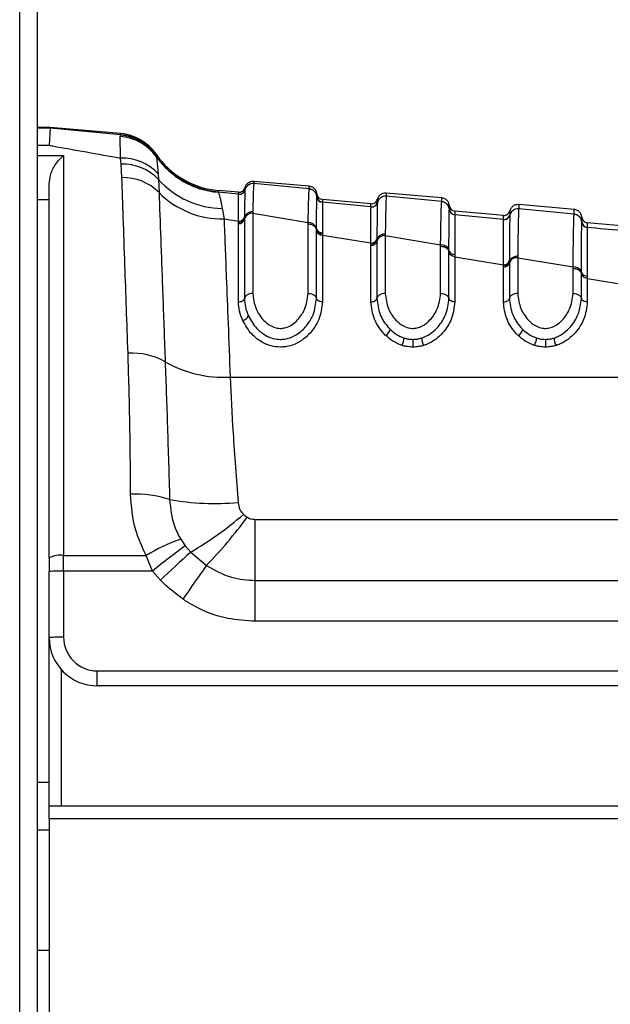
# Paper-space layout '3.5M DUO Surface Plate' of a CAD drawing. Header units: millimetres. Extents: x 20 to 26059, y 28 to 17638.
# Tile 22 of 66: x 9228 to 9277, y 6003 to 6085. Entities that reach past the tile are written whole.
import ezdxf

# ---------------------------------------------------------------- set-up
doc = ezdxf.new("R2010")
doc.units = ezdxf.units.MM

psp = doc.layouts.new('3.5M DUO Surface Plate')

# ---------------------------------------------------------------- linework, layer by layer
at = {"color": 8, "linetype": 'Continuous', "lineweight": 25, "ltscale": 2}
for p, q in [((9228.013, 2354.326), (9228.013, 6573.931)), ((9230.548, 6076.059), (9229.46, 6076.059)), ((9229.46, 6074.625), (9230.46, 6074.625)), ((9229.46, 6073.771), (9231.66, 6073.771)), ((9230.46, 6070.107), (9229.46, 6070.107)), ((9257.717, 6070.139), (9257.717, 6070.135)), ((9257.717, 6069.949), (9257.717, 6069.881)), ((9231.46, 6031.081), (9231.46, 6019.768)), ((9229.46, 6021.727), (9230.46, 6021.727))]:
    psp.add_line(p, q, dxfattribs=at)
at = {"color": 7, "linetype": 'Continuous', "lineweight": 25, "ltscale": 2}
for p, q in [((9228.023, 2354.326), (9228.023, 6573.921)), ((9229.46, 6572.768), (9229.46, 5960.6)), ((9230.548, 6076.113), (9229.46, 6076.113)), ((9230.548, 6076.059), (9230.46, 6074.625)), ((9230.548, 6076.059), (9230.548, 6076.113)), ((9236.389, 6075.602), (9230.548, 6076.113)), ((9236.392, 6075.506), (9230.548, 6076.059)), ((9236.354, 6075.345), (9236.372, 6075.479)), ((9236.385, 6073.564), (9236.354, 6075.345)), ((9236.372, 6075.479), (9236.392, 6075.506)), ((9231.66, 6073.771), (9231.66, 6040.559)), ((9236.438, 6073.069), (9236.385, 6073.564)), ((9239.336, 6073.884), (9239.339, 6073.789)), ((9239.339, 6073.789), (9239.343, 6073.768)), ((9239.343, 6073.768), (9239.365, 6073.677)), ((9239.365, 6073.677), (9239.515, 6072.261)), ((9236.501, 6071.946), (9236.438, 6073.069)), ((9239.515, 6072.261), (9239.544, 6071.787)), ((9230.46, 6040.361), (9230.46, 6071.395)), ((9239.544, 6071.787), (9239.586, 6070.701)), ((9252.06, 6071.219), (9247.455, 6071.622)), ((9247.455, 6071.447), (9247.455, 6071.441)), ((9252.06, 6071.002), (9247.455, 6071.441)), ((9246.189, 6070.558), (9244.487, 6070.72)), ((9246.189, 6070.729), (9244.493, 6070.878)), ((9246.19, 6070.554), (9246.189, 6070.558)), ((9246.19, 6070.548), (9246.19, 6070.554)), ((9246.717, 6070.926), (9246.716, 6070.92)), ((9246.717, 6070.93), (9246.717, 6070.926)), ((9252.06, 6070.996), (9252.06, 6071.002)), ((9252.697, 6070.356), (9252.697, 6070.361)), ((9252.697, 6070.352), (9252.697, 6070.356)), ((9263.06, 6070.257), (9258.455, 6070.66)), ((9258.455, 6070.398), (9258.455, 6070.392)), ((9263.06, 6069.953), (9258.455, 6070.392)), ((9257.189, 6069.767), (9253.152, 6070.12)), ((9253.152, 6069.904), (9253.152, 6069.898)), ((9253.152, 6069.898), (9253.152, 6069.894)), ((9257.189, 6069.509), (9253.152, 6069.894)), ((9257.19, 6069.506), (9257.189, 6069.509)), ((9257.19, 6069.499), (9257.19, 6069.506)), ((9257.717, 6069.877), (9257.716, 6069.871)), ((9257.717, 6069.881), (9257.717, 6069.877)), ((9263.06, 6069.947), (9263.06, 6069.953)), ((9274.06, 6069.295), (9269.455, 6069.697)), ((9244.83, 6069.374), (9244.985, 6068.511)), ((9246.681, 6068.675), (9246.681, 6068.597)), ((9247.372, 6069.105), (9247.371, 6068.987)), ((9247.371, 6068.987), (9247.371, 6062.322)), ((9247.371, 6068.987), (9251.971, 6068.213)), ((9263.697, 6069.307), (9263.697, 6069.313)), ((9263.697, 6069.303), (9263.697, 6069.307)), ((9263.697, 6069.307), (9263.697, 6069.303)), ((9268.189, 6068.804), (9264.152, 6069.158)), ((9264.152, 6068.855), (9264.152, 6068.85)), ((9264.152, 6068.85), (9264.152, 6068.846)), ((9268.189, 6068.461), (9264.152, 6068.846)), ((9268.717, 6068.829), (9268.716, 6068.823)), ((9268.717, 6068.833), (9268.717, 6068.829)), ((9269.455, 6069.349), (9269.455, 6069.344)), ((9274.06, 6068.905), (9269.455, 6069.344)), ((9274.06, 6068.899), (9274.06, 6068.905)), ((9244.985, 6068.511), (9246.188, 6068.314)), ((9246.187, 6068.12), (9246.188, 6068.235)), ((9246.187, 6061.617), (9246.187, 6068.12)), ((9246.681, 6068.597), (9246.68, 6068.481)), ((9246.68, 6068.481), (9246.68, 6061.911)), ((9251.971, 6062.322), (9251.971, 6068.096)), ((9268.189, 6068.458), (9268.189, 6068.461)), ((9268.189, 6068.452), (9268.189, 6068.458)), ((9274.697, 6068.26), (9274.697, 6068.265)), ((9274.697, 6068.256), (9274.697, 6068.26)), ((9279.189, 6067.842), (9275.152, 6068.195)), ((9275.152, 6067.808), (9275.152, 6067.803)), ((9252.661, 6067.603), (9252.662, 6067.717)), ((9252.661, 6067.523), (9252.661, 6067.603)), ((9252.661, 6061.911), (9252.661, 6067.523)), ((9253.153, 6067.359), (9253.153, 6067.248)), ((9253.153, 6067.248), (9253.154, 6067.171)), ((9253.154, 6067.171), (9253.154, 6061.617)), ((9253.154, 6067.171), (9257.188, 6066.51)), ((9258.372, 6067.256), (9258.371, 6067.138)), ((9258.371, 6067.138), (9258.371, 6062.322)), ((9258.371, 6067.138), (9262.971, 6066.365)), ((9275.152, 6067.803), (9275.152, 6067.799)), ((9257.187, 6066.316), (9257.188, 6066.431)), ((9257.187, 6061.617), (9257.187, 6066.316)), ((9257.188, 6066.431), (9257.188, 6066.51)), ((9257.681, 6066.852), (9257.68, 6066.774)), ((9257.68, 6066.774), (9257.68, 6066.658)), ((9257.68, 6066.658), (9257.68, 6061.911)), ((9262.971, 6062.322), (9262.971, 6066.248)), ((9263.661, 6065.78), (9263.662, 6065.895)), ((9263.661, 6061.911), (9263.661, 6065.781)), ((9264.153, 6065.556), (9264.154, 6065.368)), ((9264.154, 6065.368), (9264.154, 6061.617)), ((9264.154, 6065.368), (9268.188, 6064.707)), ((9269.372, 6065.409), (9269.371, 6065.291)), ((9268.187, 6064.514), (9268.188, 6064.629)), ((9268.188, 6064.629), (9268.188, 6064.707)), ((9268.681, 6065.031), (9268.68, 6064.953)), ((9268.68, 6064.954), (9268.68, 6064.838)), ((9268.68, 6064.838), (9268.68, 6061.911)), ((9269.371, 6065.291), (9269.371, 6062.322)), ((9269.371, 6065.291), (9273.971, 6064.52)), ((9268.187, 6061.617), (9268.187, 6064.514)), ((9273.971, 6062.322), (9273.971, 6064.403)), ((9274.661, 6063.961), (9274.661, 6064.076)), ((9274.661, 6061.911), (9274.661, 6063.962)), ((9275.153, 6063.755), (9275.154, 6063.568)), ((9275.154, 6063.568), (9275.154, 6061.617)), ((9245.491, 6055.37), (9300.992, 6055.37)), ((9246.6, 6043.966), (9246.907, 6043.731)), ((9247.582, 6038.471), (9247.582, 6043.551)), ((9247.582, 6043.551), (9284.737, 6043.551)), ((9241.383, 6041.902), (9241.757, 6041.356)), ((9241.757, 6041.356), (9242.213, 6040.831)), ((9242.213, 6040.831), (9243.514, 6039.721)), ((9230.46, 6040.361), (9230.46, 6039.214)), ((9231.66, 6040.559), (9238.504, 6040.559)), ((9231.66, 6039.256), (9231.66, 6040.559)), ((9239.043, 6039.256), (9238.504, 6040.559)), ((9230.46, 6033.727), (9230.46, 6039.214)), ((9231.66, 6039.256), (9231.66, 6033.769)), ((9239.043, 6039.256), (9231.66, 6039.256)), ((9239.706, 6038.5), (9239.043, 6039.256)), ((9247.582, 6035.084), (9247.582, 6038.471)), ((9247.582, 6038.471), (9284.737, 6038.471)), ((9284.737, 6035.084), (9247.582, 6035.084)), ((9230.46, 6019.768), (9230.46, 6033.727)), ((9234.46, 6030.969), (9283.936, 6030.969)), ((9234.46, 6029.727), (9234.46, 6030.969)), ((9283.936, 6029.727), (9234.46, 6029.727)), ((9230.46, 6019.768), (9284.86, 6019.768)), ((9230.46, 6018.672), (9230.46, 6019.768)), ((9230.46, 6018.672), (9230.46, 5970.268)), ((9284.86, 6018.672), (9230.46, 6018.672)), ((9230.46, 6017.727), (9229.46, 6017.727)), ((9229.46, 6007.768), (9230.46, 6007.768))]:
    psp.add_line(p, q, dxfattribs=at)
at = {"color": 7, "linetype": 'Continuous', "lineweight": 25, "ltscale": 4}
for centre, radius, start, end in [((9236.124, 6071.378), 3.973, 35.3565, 86.68867), ((9236.056, 6071.498), 3.994, 34.63807, 85.46318), ((9236.04, 6071.617), 4, 34.5212, 85), ((9236.044, 6071.521), 4, 34.54286, 85.00935), ((9236.543, 6069.534), 4.034, 42.53608, 92.24828), ((9245.103, 6077.851), 7, 214.5212, 265), ((9245.106, 6077.742), 7, 214.58909, 265.01312), ((9245.101, 6077.698), 7.005, 215.03179, 264.97021), ((9236.561, 6068.964), 4.106, 43.42116, 91.71617), ((9236.599, 6067.743), 4.204, 44.7156, 91.33427), ((9244.942, 6076.619), 7.246, 221.83182, 269.10898), ((9247.394, 6070.744), 0.7, 84.99052, 165.43377), ((9244.826, 6075.87), 7.36, 224.60898, 271.23698), ((9246.233, 6071.056), 0.5, 264.9899, 345.37459), ((9246.232, 6071.046), 0.5, 265.09794, 345.40904), ((9252, 6070.305), 0.7, 4.62879, 85.03834), ((9253.195, 6070.402), 0.5, 184.62646, 265.03854), ((9253.195, 6070.392), 0.5, 184.68618, 265.01799), ((9258.394, 6069.695), 0.7, 84.97939, 165.40094), ((9257.233, 6070.007), 0.5, 264.98845, 345.36178), ((9257.233, 6069.997), 0.5, 265.03407, 345.39195), ((9263, 6069.256), 0.699, 4.64237, 85.05411), ((9246.213, 6068.797), 0.484, 267.04969, 345.39878), ((9247.337, 6068.309), 0.678, 87.1301, 165.3132), ((9264.195, 6069.353), 0.5, 184.64828, 265.04846), ((9264.195, 6069.344), 0.5, 184.68721, 265.03566), ((9268.233, 6068.959), 0.5, 264.98235, 345.35057), ((9268.233, 6068.949), 0.5, 265.01895, 345.35717), ((9269.393, 6068.646), 0.7, 84.97296, 165.38084), ((9274, 6068.209), 0.699, 4.6525, 85.07199), ((9246.212, 6068.604), 0.485, 267.1294, 345.31894), ((9252.009, 6067.537), 0.677, 15.37703, 93.15274), ((9275.195, 6068.306), 0.5, 184.66556, 265.05734), ((9275.195, 6068.297), 0.5, 184.69252, 265.04905), ((9253.126, 6067.653), 0.483, 195.70285, 273.34147), ((9253.13, 6067.843), 0.485, 195.10537, 272.78536), ((9258.326, 6066.465), 0.674, 86.23475, 163.33764), ((9257.219, 6066.797), 0.482, 266.23749, 343.32823), ((9257.22, 6066.989), 0.481, 266.15886, 343.44016), ((9263.018, 6065.693), 0.674, 17.44163, 94.02623), ((9264.122, 6066.037), 0.482, 197.12395, 273.71485), ((9268.226, 6064.992), 0.48, 265.38627, 341.21183), ((9268.227, 6065.185), 0.479, 265.30206, 341.33621), ((9269.317, 6064.621), 0.672, 85.3888, 161.19988), ((9274.028, 6063.849), 0.673, 19.64878, 94.84278), ((9275.115, 6064.235), 0.481, 199.31085, 274.55959), ((9246.417, 6060.693), 0.623, 280.69365, 339.45732), ((9257.983, 6059.558), 0.849, 300.37146, 344.02241), ((9268.983, 6059.558), 0.849, 300.37146, 344.02027), ((9258.083, 6058.844), 1.881, 333.49888, 353.06784), ((9536.532, 6058.718), 275.856, 180.0444, 180.17722), ((9263.279, 6058.839), 1.917, 186.79985, 206.00049), ((9269.083, 6058.844), 1.882, 333.50348, 353.06324), ((9562.539, 6058.754), 290.864, 180.04916, 180.17513), ((9274.279, 6058.839), 1.917, 186.79985, 206.00049), ((9237.337, 6051.721), 5.644, 60.76002, 93.32221), ((9244.964, 6065.195), 9.839, 240.33152, 273.07052), ((9237.526, 6035.981), 9.675, 72.2936, 91.79366), ((9244.287, 6067.437), 22.565, 260.25703, 274.73008), ((9227.829, 6065.594), 28.637, 300.15047, 310.95544), ((9216.806, 6065.76), 37.3, 315.72635, 323.80215), ((9246.394, 6027.398), 15.345, 109.05789, 120.94122), ((9290.728, 5975.279), 82.246, 126.54275, 128.9334), ((9301.334, 5974.726), 88.685, 131.80821, 134.01986), ((9231.369, 6038.595), 1.986, 81.54871, 117.21276), ((9231.361, 6030.622), 8.639, 88.01498, 95.98473), ((9335.911, 5973.651), 113.59, 144.43278, 146.15049), ((9231.36, 6025.151), 8.623, 88.00471, 95.98931), ((9234.46, 6033.727), 4, 180, 270), ((9234.46, 6033.769), 2.8, 180, 270)]:
    psp.add_arc(centre, radius, start, end, dxfattribs=at)
at = {"color": 7, "linetype": 'Continuous', "lineweight": 25, "ltscale": 2}
for points, knots in [([(9236.392, 6075.506), (9236.391, 6075.532), (9236.389, 6075.589), (9236.389, 6075.597), (9236.389, 6075.602)], [0, 0, 0, 0, 0.458483, 1, 1, 1, 1]), ([(9230.46, 6074.625), (9230.558, 6074.608), (9232.506, 6074.26), (9234.495, 6073.903), (9236.385, 6073.564)], [0, 0, 0, 0, 0.050349, 1, 1, 1, 1]), ([(9230.46, 6071.395), (9230.487, 6071.652), (9230.553, 6072.284), (9231.011, 6073.141), (9231.426, 6073.59), (9231.658, 6073.769), (9231.66, 6073.771)], [0, 0, 0, 0, 0.2339, 0.576762, 0.994711, 1, 1, 1, 1]), ([(9237.01, 6057.355), (9236.922, 6059.869), (9236.778, 6064.01), (9236.613, 6068.746), (9236.539, 6070.872), (9236.501, 6071.946)], [0, 0, 0, 0, 0.43327, 0.713909, 1, 1, 1, 1]), ([(9246.189, 6070.729), (9246.248, 6070.73), (9246.366, 6070.732), (9246.526, 6070.811), (9246.655, 6070.936), (9246.696, 6071.046), (9246.717, 6071.101)], [0, 0, 0, 0, 0.249998, 0.499978, 0.750014, 1, 1, 1, 1]), ([(9247.455, 6071.622), (9247.363, 6071.62), (9247.178, 6071.615), (9246.933, 6071.474), (9246.779, 6071.288), (9246.733, 6071.151), (9246.717, 6071.101)], [0, 0, 0, 0, 0.279636, 0.559277, 0.838887, 1, 1, 1, 1]), ([(9247.455, 6071.447), (9247.363, 6071.444), (9247.178, 6071.439), (9246.933, 6071.298), (9246.779, 6071.113), (9246.733, 6070.976), (9246.717, 6070.926)], [0, 0, 0, 0, 0.279597, 0.559184, 0.838791, 1, 1, 1, 1]), ([(9246.717, 6071.086), (9246.717, 6071.078), (9246.717, 6071.053), (9246.717, 6070.98), (9246.717, 6070.93)], [0, 0, 0, 0, 0.316305, 1, 1, 1, 1]), ([(9247.455, 6071.441), (9247.455, 6071.441), (9247.442, 6071.378), (9247.416, 6070.966), (9247.387, 6069.731), (9247.372, 6069.105)], [0, 0, 0, 0, 0.002812, 0.494131, 1, 1, 1, 1]), ([(9247.455, 6071.622), (9247.455, 6071.622), (9247.455, 6071.622), (9247.455, 6071.595), (9247.455, 6071.497), (9247.455, 6071.447)], [0, 0, 0, 0, 0.024033, 0.499895, 1, 1, 1, 1]), ([(9252.06, 6071.002), (9252.06, 6071.011), (9252.06, 6071.081), (9252.06, 6071.176), (9252.06, 6071.217), (9252.06, 6071.219), (9252.06, 6071.219)], [0, 0, 0, 0, 0.0661, 0.493687, 0.921273, 1, 1, 1, 1]), ([(9252.697, 6070.578), (9252.689, 6070.63), (9252.668, 6070.773), (9252.549, 6070.982), (9252.332, 6071.164), (9252.151, 6071.201), (9252.06, 6071.219)], [0, 0, 0, 0, 0.161045, 0.440719, 0.72036, 1, 1, 1, 1]), ([(9239.586, 6070.701), (9239.631, 6069.468), (9239.721, 6066.969), (9239.895, 6062.171), (9240.03, 6058.431), (9240.094, 6056.646)], [0, 0, 0, 0, 0.336899, 0.683336, 1, 1, 1, 1]), ([(9244.497, 6070.768), (9244.497, 6070.765), (9244.497, 6070.75), (9244.491, 6070.734), (9244.487, 6070.72)], [0, 0, 0, 0, 0.19465, 1, 1, 1, 1]), ([(9244.487, 6070.72), (9244.529, 6070.651), (9244.633, 6070.484), (9244.757, 6069.785), (9244.83, 6069.374)], [0, 0, 0, 0, 0.41205, 1, 1, 1, 1]), ([(9244.493, 6070.878), (9244.493, 6070.873), (9244.494, 6070.864), (9244.496, 6070.8), (9244.497, 6070.768)], [0, 0, 0, 0, 0.5084958, 1, 1, 1, 1]), ([(9246.188, 6068.314), (9246.188, 6068.675), (9246.189, 6069.914), (9246.189, 6070.285), (9246.19, 6070.548)], [0, 0, 0, 0, 0.291047, 1, 1, 1, 1]), ([(9246.189, 6070.558), (9246.189, 6070.607), (9246.189, 6070.683), (9246.189, 6070.724), (9246.189, 6070.727), (9246.189, 6070.729)], [0, 0, 0, 0, 0.494543, 0.782677, 1, 1, 1, 1]), ([(9246.19, 6070.554), (9246.248, 6070.555), (9246.366, 6070.557), (9246.527, 6070.636), (9246.655, 6070.761), (9246.696, 6070.871), (9246.717, 6070.926)], [0, 0, 0, 0, 0.249984, 0.499981, 0.749958, 1, 1, 1, 1]), ([(9246.716, 6070.92), (9246.708, 6070.652), (9246.698, 6070.317), (9246.686, 6069.199), (9246.683, 6068.823), (9246.681, 6068.675)], [0, 0, 0, 0, 0.708617, 0.884881, 1, 1, 1, 1]), ([(9251.971, 6068.213), (9251.976, 6068.467), (9251.99, 6069.244), (9252.019, 6070.361), (9252.044, 6070.888), (9252.058, 6070.985), (9252.06, 6070.996)], [0, 0, 0, 0, 0.160385, 0.490153, 0.944735, 1, 1, 1, 1]), ([(9252.697, 6070.356), (9252.689, 6070.408), (9252.668, 6070.55), (9252.548, 6070.759), (9252.331, 6070.941), (9252.15, 6070.977), (9252.06, 6070.996)], [0, 0, 0, 0, 0.160996, 0.440678, 0.720351, 1, 1, 1, 1]), ([(9252.662, 6067.717), (9252.665, 6068.167), (9252.672, 6069.008), (9252.683, 6069.871), (9252.691, 6070.254), (9252.696, 6070.335), (9252.697, 6070.352)], [0, 0, 0, 0, 0.3102442, 0.5782416, 0.9131436, 1, 1, 1, 1]), ([(9252.697, 6070.361), (9252.697, 6070.423), (9252.697, 6070.516), (9252.697, 6070.57), (9252.697, 6070.575), (9252.697, 6070.578)], [0, 0, 0, 0, 0.493682, 0.749994, 1, 1, 1, 1]), ([(9252.697, 6070.578), (9252.708, 6070.52), (9252.729, 6070.404), (9252.834, 6070.259), (9252.979, 6070.153), (9253.094, 6070.131), (9253.152, 6070.12)], [0, 0, 0, 0, 0.250007, 0.500009, 0.750015, 1, 1, 1, 1]), ([(9252.697, 6070.356), (9252.708, 6070.298), (9252.729, 6070.182), (9252.834, 6070.037), (9252.979, 6069.931), (9253.094, 6069.909), (9253.152, 6069.898)], [0, 0, 0, 0, 0.250019, 0.5, 0.749995, 1, 1, 1, 1]), ([(9258.455, 6070.66), (9258.363, 6070.657), (9258.178, 6070.652), (9257.933, 6070.511), (9257.779, 6070.326), (9257.733, 6070.189), (9257.717, 6070.139)], [0, 0, 0, 0, 0.279638, 0.559283, 0.838886, 1, 1, 1, 1]), ([(9258.455, 6070.398), (9258.363, 6070.395), (9258.178, 6070.39), (9257.933, 6070.249), (9257.779, 6070.064), (9257.733, 6069.927), (9257.717, 6069.877)], [0, 0, 0, 0, 0.279613, 0.559212, 0.838823, 1, 1, 1, 1]), ([(9258.455, 6070.392), (9258.448, 6070.302), (9258.435, 6070.145), (9258.413, 6069.421), (9258.392, 6068.497), (9258.378, 6067.6), (9258.372, 6067.256)], [0, 0, 0, 0, 0.284926, 0.496099, 0.80713, 1, 1, 1, 1]), ([(9258.455, 6070.66), (9258.455, 6070.655), (9258.455, 6070.648), (9258.455, 6070.581), (9258.455, 6070.497), (9258.455, 6070.412), (9258.455, 6070.398)], [0, 0, 0, 0, 0.305202, 0.499842, 0.916458, 1, 1, 1, 1]), ([(9253.152, 6070.12), (9253.152, 6070.117), (9253.152, 6070.112), (9253.152, 6070.058), (9253.152, 6069.965), (9253.152, 6069.904)], [0, 0, 0, 0, 0.250008, 0.50632, 1, 1, 1, 1]), ([(9253.152, 6069.894), (9253.152, 6069.879), (9253.152, 6069.805), (9253.153, 6069.44), (9253.153, 6068.609), (9253.153, 6067.795), (9253.153, 6067.359)], [0, 0, 0, 0, 0.08676, 0.421462, 0.689499, 1, 1, 1, 1]), ([(9257.188, 6066.51), (9257.188, 6066.915), (9257.188, 6067.733), (9257.189, 6068.959), (9257.189, 6069.283), (9257.19, 6069.499)], [0, 0, 0, 0, 0.246294, 0.496961, 1, 1, 1, 1]), ([(9257.189, 6069.767), (9257.248, 6069.768), (9257.366, 6069.769), (9257.526, 6069.849), (9257.655, 6069.974), (9257.696, 6070.084), (9257.717, 6070.139)], [0, 0, 0, 0, 0.250014, 0.499989, 0.750019, 1, 1, 1, 1]), ([(9257.189, 6069.509), (9257.189, 6069.551), (9257.189, 6069.629), (9257.189, 6069.737), (9257.189, 6069.755), (9257.189, 6069.767)], [0, 0, 0, 0, 0.261529, 0.496401, 1, 1, 1, 1]), ([(9257.19, 6069.506), (9257.248, 6069.506), (9257.366, 6069.508), (9257.527, 6069.588), (9257.655, 6069.712), (9257.696, 6069.822), (9257.717, 6069.877)], [0, 0, 0, 0, 0.250015, 0.500007, 0.750042, 1, 1, 1, 1]), ([(9257.716, 6069.871), (9257.711, 6069.657), (9257.702, 6069.335), (9257.69, 6068.096), (9257.684, 6067.265), (9257.681, 6066.852)], [0, 0, 0, 0, 0.50277, 0.753499, 1, 1, 1, 1]), ([(9257.717, 6070.135), (9257.717, 6070.123), (9257.717, 6070.104), (9257.717, 6070.02), (9257.717, 6069.966), (9257.717, 6069.949)], [0, 0, 0, 0, 0.580101, 0.866799, 1, 1, 1, 1]), ([(9262.971, 6066.365), (9262.971, 6066.374), (9262.98, 6066.99), (9262.995, 6067.908), (9263.018, 6069.006), (9263.039, 6069.698), (9263.054, 6069.872), (9263.06, 6069.947)], [0, 0, 0, 0, 0.0043098, 0.2928261, 0.4919444, 0.782685, 1, 1, 1, 1]), ([(9263.06, 6069.953), (9263.06, 6070.011), (9263.06, 6070.103), (9263.06, 6070.207), (9263.06, 6070.253), (9263.06, 6070.256), (9263.06, 6070.257)], [0, 0, 0, 0, 0.31483, 0.495571, 0.884785, 1, 1, 1, 1]), ([(9263.697, 6069.616), (9263.689, 6069.668), (9263.668, 6069.81), (9263.549, 6070.02), (9263.332, 6070.202), (9263.151, 6070.238), (9263.06, 6070.257)], [0, 0, 0, 0, 0.161108, 0.440729, 0.720359, 1, 1, 1, 1]), ([(9263.697, 6069.307), (9263.689, 6069.359), (9263.668, 6069.501), (9263.548, 6069.71), (9263.331, 6069.892), (9263.15, 6069.928), (9263.06, 6069.947)], [0, 0, 0, 0, 0.161022, 0.440707, 0.720344, 1, 1, 1, 1]), ([(9263.697, 6069.313), (9263.697, 6069.399), (9263.697, 6069.523), (9263.697, 6069.602), (9263.697, 6069.611), (9263.697, 6069.616)], [0, 0, 0, 0, 0.4955633, 0.712251, 1, 1, 1, 1]), ([(9263.697, 6069.616), (9263.708, 6069.558), (9263.729, 6069.442), (9263.834, 6069.297), (9263.979, 6069.191), (9264.094, 6069.169), (9264.152, 6069.158)], [0, 0, 0, 0, 0.250007, 0.500009, 0.750015, 1, 1, 1, 1]), ([(9269.455, 6069.697), (9269.363, 6069.695), (9269.178, 6069.69), (9268.933, 6069.549), (9268.779, 6069.363), (9268.733, 6069.227), (9268.717, 6069.177)], [0, 0, 0, 0, 0.279636, 0.559277, 0.838887, 1, 1, 1, 1]), ([(9269.455, 6069.697), (9269.455, 6069.69), (9269.455, 6069.68), (9269.455, 6069.597), (9269.455, 6069.496), (9269.455, 6069.385), (9269.455, 6069.349)], [0, 0, 0, 0, 0.330895, 0.499787, 0.837714, 1, 1, 1, 1]), ([(9247.372, 6069.105), (9247.28, 6069.096), (9247.097, 6069.078), (9246.864, 6068.937), (9246.726, 6068.764), (9246.693, 6068.642), (9246.681, 6068.597)], [0, 0, 0, 0, 0.279728, 0.559447, 0.839191, 1, 1, 1, 1]), ([(9263.662, 6065.895), (9263.665, 6066.386), (9263.671, 6067.322), (9263.682, 6068.579), (9263.691, 6069.163), (9263.696, 6069.286), (9263.697, 6069.303)], [0, 0, 0, 0, 0.260049, 0.495706, 0.929228, 1, 1, 1, 1]), ([(9263.697, 6069.307), (9263.708, 6069.249), (9263.729, 6069.134), (9263.834, 6068.989), (9263.979, 6068.883), (9264.094, 6068.861), (9264.152, 6068.85)], [0, 0, 0, 0, 0.250017, 0.499981, 0.750009, 1, 1, 1, 1]), ([(9264.152, 6069.158), (9264.152, 6069.153), (9264.152, 6069.144), (9264.152, 6069.065), (9264.152, 6068.941), (9264.152, 6068.855)], [0, 0, 0, 0, 0.287751, 0.504438, 1, 1, 1, 1]), ([(9264.152, 6068.846), (9264.152, 6068.83), (9264.152, 6068.716), (9264.153, 6068.155), (9264.153, 6066.941), (9264.153, 6066.032), (9264.153, 6065.556)], [0, 0, 0, 0, 0.070691, 0.503985, 0.739714, 1, 1, 1, 1]), ([(9268.189, 6068.804), (9268.248, 6068.805), (9268.366, 6068.807), (9268.526, 6068.886), (9268.655, 6069.011), (9268.696, 6069.121), (9268.717, 6069.177)], [0, 0, 0, 0, 0.249998, 0.499978, 0.750014, 1, 1, 1, 1]), ([(9268.189, 6068.457), (9268.248, 6068.458), (9268.366, 6068.46), (9268.526, 6068.539), (9268.655, 6068.664), (9268.696, 6068.774), (9268.717, 6068.829)], [0, 0, 0, 0, 0.2500054, 0.4999674, 0.7499776, 1, 1, 1, 1]), ([(9268.189, 6068.461), (9268.189, 6068.523), (9268.189, 6068.627), (9268.189, 6068.766), (9268.189, 6068.788), (9268.189, 6068.804)], [0, 0, 0, 0, 0.2940196, 0.497422, 1, 1, 1, 1]), ([(9268.716, 6068.823), (9268.716, 6068.817), (9268.711, 6068.695), (9268.702, 6068.095), (9268.691, 6066.642), (9268.684, 6065.604), (9268.681, 6065.031)], [0, 0, 0, 0, 0.024925, 0.501982, 0.725308, 1, 1, 1, 1]), ([(9269.455, 6069.349), (9269.363, 6069.347), (9269.178, 6069.342), (9268.933, 6069.201), (9268.779, 6069.015), (9268.733, 6068.879), (9268.717, 6068.829)], [0, 0, 0, 0, 0.279612, 0.559236, 0.838875, 1, 1, 1, 1]), ([(9268.717, 6069.177), (9268.717, 6069.16), (9268.717, 6069.138), (9268.717, 6068.998), (9268.717, 6068.894), (9268.717, 6068.833)], [0, 0, 0, 0, 0.502579, 0.705981, 1, 1, 1, 1]), ([(9269.455, 6069.344), (9269.454, 6069.334), (9269.447, 6069.259), (9269.434, 6068.95), (9269.417, 6068.278), (9269.398, 6067.275), (9269.383, 6066.197), (9269.372, 6065.409)], [0, 0, 0, 0, 0.037003, 0.308027, 0.496839, 0.632749, 1, 1, 1, 1]), ([(9273.971, 6064.52), (9273.982, 6065.38), (9273.997, 6066.547), (9274.018, 6067.645), (9274.035, 6068.379), (9274.049, 6068.774), (9274.058, 6068.877), (9274.06, 6068.899)], [0, 0, 0, 0, 0.363103, 0.492334, 0.672217, 0.929868, 1, 1, 1, 1]), ([(9274.06, 6068.905), (9274.06, 6068.91), (9274.06, 6068.997), (9274.06, 6069.103), (9274.06, 6069.223), (9274.06, 6069.285), (9274.06, 6069.292), (9274.06, 6069.295)], [0, 0, 0, 0, 0.017391, 0.336932, 0.496696, 0.8163, 1, 1, 1, 1]), ([(9274.697, 6068.653), (9274.689, 6068.705), (9274.668, 6068.848), (9274.549, 6069.058), (9274.332, 6069.239), (9274.151, 6069.276), (9274.06, 6069.295)], [0, 0, 0, 0, 0.161104, 0.440722, 0.720362, 1, 1, 1, 1]), ([(9274.697, 6068.26), (9274.689, 6068.312), (9274.668, 6068.454), (9274.548, 6068.663), (9274.331, 6068.844), (9274.15, 6068.881), (9274.06, 6068.899)], [0, 0, 0, 0, 0.161042, 0.440725, 0.720356, 1, 1, 1, 1]), ([(9274.697, 6068.265), (9274.697, 6068.376), (9274.697, 6068.529), (9274.697, 6068.634), (9274.697, 6068.646), (9274.697, 6068.653)], [0, 0, 0, 0, 0.496689, 0.688219, 1, 1, 1, 1]), ([(9274.697, 6068.653), (9274.708, 6068.595), (9274.729, 6068.48), (9274.834, 6068.335), (9274.979, 6068.228), (9275.094, 6068.206), (9275.152, 6068.195)], [0, 0, 0, 0, 0.250007, 0.500009, 0.750015, 1, 1, 1, 1]), ([(9244.985, 6068.511), (9245.044, 6066.989), (9245.14, 6064.491), (9245.319, 6059.86), (9245.433, 6056.876), (9245.491, 6055.37)], [0, 0, 0, 0, 0.435994, 0.71534, 1, 1, 1, 1]), ([(9246.188, 6068.235), (9246.246, 6068.24), (9246.363, 6068.251), (9246.516, 6068.331), (9246.633, 6068.449), (9246.665, 6068.548), (9246.681, 6068.597)], [0, 0, 0, 0, 0.249996, 0.499996, 0.750007, 1, 1, 1, 1]), ([(9246.188, 6068.235), (9246.188, 6068.235), (9246.188, 6068.261), (9246.188, 6068.287), (9246.188, 6068.314)], [0, 0, 0, 0, 0.009367, 1, 1, 1, 1]), ([(9251.971, 6068.096), (9251.971, 6068.096), (9251.971, 6068.136), (9251.971, 6068.175), (9251.971, 6068.213)], [0, 0, 0, 0, 0.009457, 1, 1, 1, 1]), ([(9251.971, 6068.096), (9252.063, 6068.087), (9252.247, 6068.069), (9252.479, 6067.931), (9252.616, 6067.763), (9252.649, 6067.645), (9252.661, 6067.603)], [0, 0, 0, 0, 0.281351, 0.561531, 0.840486, 1, 1, 1, 1]), ([(9268.188, 6064.707), (9268.188, 6065.268), (9268.188, 6066.284), (9268.188, 6067.79), (9268.189, 6068.181), (9268.189, 6068.452)], [0, 0, 0, 0, 0.2745488, 0.4978836, 1, 1, 1, 1]), ([(9274.661, 6064.076), (9274.662, 6064.129), (9274.665, 6064.816), (9274.671, 6065.877), (9274.684, 6067.541), (9274.691, 6067.961), (9274.697, 6068.256)], [0, 0, 0, 0, 0.022107, 0.283651, 0.496207, 1, 1, 1, 1]), ([(9274.697, 6068.26), (9274.708, 6068.202), (9274.729, 6068.087), (9274.834, 6067.942), (9274.979, 6067.836), (9275.094, 6067.814), (9275.152, 6067.803)], [0, 0, 0, 0, 0.250023, 0.499996, 0.750006, 1, 1, 1, 1]), ([(9275.152, 6068.195), (9275.152, 6068.188), (9275.152, 6068.176), (9275.152, 6068.072), (9275.152, 6067.919), (9275.152, 6067.808)], [0, 0, 0, 0, 0.311783, 0.503313, 1, 1, 1, 1]), ([(9253.153, 6067.249), (9253.095, 6067.254), (9252.978, 6067.264), (9252.825, 6067.343), (9252.708, 6067.458), (9252.676, 6067.554), (9252.661, 6067.602)], [0, 0, 0, 0, 0.2499819, 0.4999947, 0.7499557, 1, 1, 1, 1]), ([(9258.372, 6067.256), (9258.28, 6067.248), (9258.096, 6067.231), (9257.864, 6067.097), (9257.726, 6066.933), (9257.693, 6066.817), (9257.68, 6066.774)], [0, 0, 0, 0, 0.279708, 0.559418, 0.83912, 1, 1, 1, 1]), ([(9275.152, 6067.799), (9275.152, 6067.785), (9275.152, 6067.651), (9275.153, 6066.995), (9275.153, 6065.49), (9275.153, 6064.386), (9275.153, 6063.755)], [0, 0, 0, 0, 0.050673, 0.503818, 0.716324, 1, 1, 1, 1]), ([(9279.189, 6067.415), (9278.789, 6067.453), (9277.443, 6067.581), (9276.097, 6067.709), (9275.152, 6067.799)], [0, 0, 0, 0, 0.297162, 1, 1, 1, 1]), ([(9257.188, 6066.431), (9257.246, 6066.436), (9257.363, 6066.446), (9257.516, 6066.522), (9257.633, 6066.634), (9257.665, 6066.728), (9257.68, 6066.774)], [0, 0, 0, 0, 0.250006, 0.50003, 0.749997, 1, 1, 1, 1]), ([(9262.971, 6066.248), (9262.971, 6066.248), (9262.971, 6066.286), (9262.971, 6066.326), (9262.971, 6066.365)], [0, 0, 0, 0, 0.009367, 1, 1, 1, 1]), ([(9262.971, 6066.248), (9263.062, 6066.239), (9263.246, 6066.222), (9263.478, 6066.093), (9263.615, 6065.934), (9263.649, 6065.822), (9263.661, 6065.781)], [0, 0, 0, 0, 0.279616, 0.559215, 0.838856, 1, 1, 1, 1]), ([(9264.154, 6065.368), (9264.095, 6065.38), (9263.978, 6065.402), (9263.825, 6065.496), (9263.708, 6065.624), (9263.677, 6065.728), (9263.661, 6065.78)], [0, 0, 0, 0, 0.2499782, 0.4999287, 0.7499247, 1, 1, 1, 1]), ([(9269.372, 6065.409), (9269.28, 6065.401), (9269.096, 6065.385), (9268.864, 6065.259), (9268.726, 6065.103), (9268.693, 6064.994), (9268.68, 6064.954)], [0, 0, 0, 0, 0.279698, 0.559382, 0.839098, 1, 1, 1, 1]), ([(9268.188, 6064.629), (9268.246, 6064.634), (9268.363, 6064.643), (9268.516, 6064.715), (9268.633, 6064.821), (9268.665, 6064.909), (9268.68, 6064.953)], [0, 0, 0, 0, 0.249997, 0.500008, 0.750032, 1, 1, 1, 1]), ([(9273.971, 6064.403), (9273.971, 6064.403), (9273.971, 6064.442), (9273.971, 6064.481), (9273.971, 6064.52)], [0, 0, 0, 0, 0.009604, 1, 1, 1, 1]), ([(9273.971, 6064.403), (9274.062, 6064.395), (9274.246, 6064.379), (9274.478, 6064.256), (9274.615, 6064.106), (9274.649, 6064), (9274.661, 6063.962)], [0, 0, 0, 0, 0.279613, 0.559253, 0.83888, 1, 1, 1, 1]), ([(9275.154, 6063.568), (9275.095, 6063.579), (9274.978, 6063.601), (9274.825, 6063.691), (9274.708, 6063.813), (9274.677, 6063.912), (9274.661, 6063.961)], [0, 0, 0, 0, 0.2499705, 0.4999767, 0.7500043, 1, 1, 1, 1]), ([(9275.154, 6063.568), (9275.606, 6063.494), (9276.95, 6063.274), (9278.295, 6063.055), (9279.188, 6062.909)], [0, 0, 0, 0, 0.336503, 1, 1, 1, 1]), ([(9247.371, 6062.322), (9247.279, 6062.315), (9247.096, 6062.3), (9246.864, 6062.186), (9246.726, 6062.046), (9246.693, 6061.947), (9246.68, 6061.911)], [0, 0, 0, 0, 0.279639, 0.559282, 0.838899, 1, 1, 1, 1]), ([(9247.371, 6062.322), (9247.423, 6061.894), (9247.517, 6061.131), (9248.112, 6060.206), (9248.735, 6059.677), (9249.26, 6059.45), (9249.713, 6059.396), (9250.163, 6059.476), (9250.65, 6059.712), (9251.221, 6060.208), (9251.815, 6061.106), (9251.913, 6061.868), (9251.971, 6062.322)], [0, 0, 0, 0, 0.181495, 0.323764, 0.408832, 0.462283, 0.50417, 0.545965, 0.600528, 0.677266, 0.807826, 1, 1, 1, 1]), ([(9251.971, 6062.322), (9252.062, 6062.315), (9252.246, 6062.3), (9252.478, 6062.186), (9252.615, 6062.046), (9252.649, 6061.947), (9252.661, 6061.911)], [0, 0, 0, 0, 0.279639, 0.559282, 0.838899, 1, 1, 1, 1]), ([(9258.371, 6062.322), (9258.279, 6062.315), (9258.096, 6062.3), (9257.864, 6062.186), (9257.726, 6062.046), (9257.693, 6061.947), (9257.68, 6061.911)], [0, 0, 0, 0, 0.279643, 0.559277, 0.838897, 1, 1, 1, 1]), ([(9258.371, 6062.322), (9258.423, 6061.894), (9258.517, 6061.131), (9259.112, 6060.205), (9259.735, 6059.677), (9260.26, 6059.45), (9260.713, 6059.396), (9261.163, 6059.476), (9261.65, 6059.712), (9262.221, 6060.208), (9262.815, 6061.106), (9262.913, 6061.869), (9262.971, 6062.322)], [0, 0, 0, 0, 0.181551, 0.323795, 0.408853, 0.462297, 0.504186, 0.545984, 0.600561, 0.677304, 0.807905, 1, 1, 1, 1]), ([(9262.971, 6062.322), (9263.062, 6062.315), (9263.246, 6062.3), (9263.478, 6062.186), (9263.615, 6062.046), (9263.649, 6061.947), (9263.661, 6061.911)], [0, 0, 0, 0, 0.279643, 0.559277, 0.838897, 1, 1, 1, 1]), ([(9269.371, 6062.322), (9269.279, 6062.315), (9269.096, 6062.3), (9268.864, 6062.186), (9268.726, 6062.046), (9268.693, 6061.947), (9268.68, 6061.911)], [0, 0, 0, 0, 0.279639, 0.559282, 0.838899, 1, 1, 1, 1]), ([(9269.371, 6062.322), (9269.423, 6061.894), (9269.517, 6061.131), (9270.112, 6060.205), (9270.735, 6059.677), (9271.26, 6059.45), (9271.713, 6059.396), (9272.163, 6059.476), (9272.65, 6059.712), (9273.221, 6060.208), (9273.815, 6061.106), (9273.913, 6061.869), (9273.971, 6062.322)], [0, 0, 0, 0, 0.181551, 0.323795, 0.408852, 0.462296, 0.504187, 0.545985, 0.60056, 0.677304, 0.807905, 1, 1, 1, 1]), ([(9273.971, 6062.322), (9274.062, 6062.315), (9274.246, 6062.3), (9274.478, 6062.186), (9274.615, 6062.046), (9274.649, 6061.947), (9274.661, 6061.911)], [0, 0, 0, 0, 0.279639, 0.559282, 0.838899, 1, 1, 1, 1]), ([(9246.187, 6061.617), (9246.246, 6061.621), (9246.363, 6061.63), (9246.516, 6061.695), (9246.633, 6061.791), (9246.665, 6061.871), (9246.68, 6061.911)], [0, 0, 0, 0, 0.249991, 0.500004, 0.750024, 1, 1, 1, 1]), ([(9246.532, 6060.081), (9246.432, 6060.337), (9246.231, 6060.848), (9246.202, 6061.361), (9246.187, 6061.617)], [0, 0, 0, 0, 0.500187, 1, 1, 1, 1]), ([(9253.154, 6061.617), (9253.095, 6061.129), (9252.999, 6060.322), (9252.352, 6059.231), (9251.606, 6058.481), (9250.733, 6058.016), (9250.083, 6057.877), (9249.479, 6057.856), (9248.877, 6057.937), (9248.038, 6058.286), (9247.14, 6058.995), (9246.756, 6059.681), (9246.532, 6060.081)], [0, 0, 0, 0, 0.1808774, 0.2992741, 0.4185367, 0.5040761, 0.5773038, 0.5952028, 0.6660747, 0.7374029, 0.8467996, 1, 1, 1, 1]), ([(9246.68, 6061.911), (9246.694, 6061.671), (9246.721, 6061.191), (9246.907, 6060.714), (9247, 6060.475)], [0, 0, 0, 0, 0.5001185, 1, 1, 1, 1]), ([(9247, 6060.475), (9247.203, 6060.107), (9247.544, 6059.49), (9248.33, 6058.86), (9249.031, 6058.564), (9249.518, 6058.497), (9250, 6058.514), (9250.532, 6058.63), (9251.272, 6059.031), (9251.93, 6059.7), (9252.518, 6060.703), (9252.607, 6061.454), (9252.661, 6061.911)], [0, 0, 0, 0, 0.159617, 0.26824, 0.335063, 0.398895, 0.414918, 0.481424, 0.563154, 0.683875, 0.808014, 1, 1, 1, 1]), ([(9253.154, 6061.617), (9253.095, 6061.621), (9252.978, 6061.63), (9252.825, 6061.695), (9252.708, 6061.791), (9252.677, 6061.871), (9252.661, 6061.911)], [0, 0, 0, 0, 0.249991, 0.500004, 0.750024, 1, 1, 1, 1]), ([(9257.187, 6061.617), (9257.246, 6061.621), (9257.363, 6061.63), (9257.516, 6061.695), (9257.633, 6061.791), (9257.665, 6061.871), (9257.68, 6061.911)], [0, 0, 0, 0, 0.249993, 0.499988, 0.750023, 1, 1, 1, 1]), ([(9258.412, 6058.826), (9258.408, 6058.83), (9257.989, 6059.237), (9257.359, 6060.179), (9257.245, 6061.139), (9257.187, 6061.617)], [0, 0, 0, 0, 0.005036, 0.5036, 1, 1, 1, 1]), ([(9257.68, 6061.911), (9257.734, 6061.463), (9257.832, 6060.638), (9258.369, 6059.763), (9258.741, 6059.383), (9258.799, 6059.324)], [0, 0, 0, 0, 0.500692, 0.922782, 1, 1, 1, 1]), ([(9261.376, 6058.612), (9261.442, 6058.635), (9261.764, 6058.743), (9262.463, 6059.168), (9263.031, 6059.852), (9263.536, 6060.825), (9263.608, 6061.455), (9263.661, 6061.911)], [0, 0, 0, 0, 0.041436, 0.201299, 0.499179, 0.637272, 1, 1, 1, 1]), ([(9264.154, 6061.617), (9264.097, 6061.13), (9264.019, 6060.455), (9263.466, 6059.398), (9262.821, 6058.635), (9262.02, 6058.154), (9261.637, 6058.026), (9261.556, 6057.999)], [0, 0, 0, 0, 0.3508186, 0.4854248, 0.7839893, 0.9541986, 1, 1, 1, 1]), ([(9264.154, 6061.617), (9264.095, 6061.621), (9263.978, 6061.63), (9263.825, 6061.695), (9263.708, 6061.791), (9263.676, 6061.871), (9263.661, 6061.911)], [0, 0, 0, 0, 0.249993, 0.499988, 0.750023, 1, 1, 1, 1]), ([(9268.187, 6061.617), (9268.246, 6061.621), (9268.363, 6061.63), (9268.516, 6061.695), (9268.633, 6061.791), (9268.665, 6061.871), (9268.68, 6061.911)], [0, 0, 0, 0, 0.249991, 0.500004, 0.750024, 1, 1, 1, 1]), ([(9269.412, 6058.826), (9269.408, 6058.83), (9268.989, 6059.237), (9268.359, 6060.179), (9268.245, 6061.139), (9268.187, 6061.617)], [0, 0, 0, 0, 0.005036, 0.503598, 1, 1, 1, 1]), ([(9268.68, 6061.911), (9268.734, 6061.463), (9268.832, 6060.638), (9269.369, 6059.763), (9269.741, 6059.383), (9269.799, 6059.324)], [0, 0, 0, 0, 0.500692, 0.922782, 1, 1, 1, 1]), ([(9272.376, 6058.612), (9272.442, 6058.635), (9272.764, 6058.743), (9273.463, 6059.168), (9274.031, 6059.852), (9274.536, 6060.825), (9274.608, 6061.455), (9274.661, 6061.911)], [0, 0, 0, 0, 0.041436, 0.201299, 0.499178, 0.637271, 1, 1, 1, 1]), ([(9275.154, 6061.617), (9275.097, 6061.13), (9275.019, 6060.455), (9274.466, 6059.398), (9273.821, 6058.635), (9273.02, 6058.154), (9272.637, 6058.026), (9272.556, 6057.999)], [0, 0, 0, 0, 0.3508186, 0.4854248, 0.7839893, 0.9541986, 1, 1, 1, 1]), ([(9275.154, 6061.617), (9275.095, 6061.621), (9274.978, 6061.63), (9274.825, 6061.695), (9274.708, 6061.791), (9274.677, 6061.871), (9274.661, 6061.911)], [0, 0, 0, 0, 0.249991, 0.500004, 0.750024, 1, 1, 1, 1]), ([(9259.767, 6058.005), (9259.501, 6058.111), (9258.982, 6058.319), (9258.599, 6058.66), (9258.412, 6058.826)], [0, 0, 0, 0, 0.511869, 1, 1, 1, 1]), ([(9258.799, 6059.324), (9258.962, 6059.178), (9259.286, 6058.886), (9259.729, 6058.707), (9259.951, 6058.617)], [0, 0, 0, 0, 0.500359, 1, 1, 1, 1]), ([(9270.767, 6058.005), (9270.501, 6058.111), (9269.982, 6058.319), (9269.599, 6058.66), (9269.412, 6058.826)], [0, 0, 0, 0, 0.511872, 1, 1, 1, 1]), ([(9269.799, 6059.324), (9269.962, 6059.178), (9270.286, 6058.886), (9270.729, 6058.707), (9270.951, 6058.617)], [0, 0, 0, 0, 0.500359, 1, 1, 1, 1]), ([(9260.676, 6057.865), (9260.522, 6057.872), (9260.248, 6057.883), (9259.947, 6057.95), (9259.801, 6057.994), (9259.767, 6058.005)], [0, 0, 0, 0, 0.496544, 0.880807, 1, 1, 1, 1]), ([(9259.951, 6058.617), (9259.979, 6058.608), (9260.096, 6058.573), (9260.335, 6058.519), (9260.553, 6058.51), (9260.675, 6058.505)], [0, 0, 0, 0, 0.121319, 0.507471, 1, 1, 1, 1]), ([(9260.675, 6058.505), (9260.793, 6058.51), (9261.008, 6058.52), (9261.24, 6058.572), (9261.353, 6058.605), (9261.376, 6058.612)], [0, 0, 0, 0, 0.4928036, 0.8970362, 1, 1, 1, 1]), ([(9261.556, 6057.999), (9261.528, 6057.991), (9261.387, 6057.949), (9261.096, 6057.884), (9260.826, 6057.872), (9260.676, 6057.865)], [0, 0, 0, 0, 0.101091, 0.50336, 1, 1, 1, 1]), ([(9271.676, 6057.865), (9271.522, 6057.872), (9271.248, 6057.883), (9270.947, 6057.95), (9270.801, 6057.994), (9270.767, 6058.005)], [0, 0, 0, 0, 0.4965596, 0.8808075, 1, 1, 1, 1]), ([(9270.951, 6058.617), (9270.979, 6058.608), (9271.096, 6058.573), (9271.335, 6058.519), (9271.553, 6058.51), (9271.675, 6058.505)], [0, 0, 0, 0, 0.121303, 0.507462, 1, 1, 1, 1]), ([(9271.675, 6058.505), (9271.793, 6058.51), (9272.008, 6058.52), (9272.24, 6058.572), (9272.353, 6058.605), (9272.376, 6058.612)], [0, 0, 0, 0, 0.492814, 0.897019, 1, 1, 1, 1]), ([(9272.556, 6057.999), (9272.528, 6057.991), (9272.387, 6057.949), (9272.096, 6057.884), (9271.826, 6057.872), (9271.676, 6057.865)], [0, 0, 0, 0, 0.101091, 0.503376, 1, 1, 1, 1]), ([(9237.223, 6045.651), (9237.208, 6047.679), (9237.179, 6051.778), (9237.067, 6055.483), (9237.01, 6057.355)], [0, 0, 0, 0, 0.4946031, 1, 1, 1, 1]), ([(9240.094, 6056.646), (9240.158, 6054.866), (9240.286, 6051.258), (9240.407, 6047.236), (9240.468, 6045.198)], [0, 0, 0, 0, 0.493296, 1, 1, 1, 1]), ([(9245.491, 6055.37), (9245.564, 6053.852), (9245.719, 6050.588), (9245.998, 6046.914), (9246.148, 6044.949)], [0, 0, 0, 0, 0.4651, 1, 1, 1, 1]), ([(9238.504, 6040.559), (9238.181, 6041.254), (9237.426, 6042.885), (9237.297, 6044.643), (9237.223, 6045.651)], [0, 0, 0, 0, 0.426607, 1, 1, 1, 1]), ([(9240.468, 6045.198), (9240.541, 6044.445), (9240.653, 6043.295), (9241.196, 6042.259), (9241.383, 6041.902)], [0, 0, 0, 0, 0.655208, 1, 1, 1, 1]), ([(9246.148, 6044.949), (9246.181, 6044.749), (9246.242, 6044.38), (9246.488, 6044.096), (9246.6, 6043.966)], [0, 0, 0, 0, 0.543555, 1, 1, 1, 1]), ([(9246.907, 6043.731), (9246.942, 6043.712), (9247.084, 6043.633), (9247.315, 6043.564), (9247.51, 6043.555), (9247.582, 6043.551)], [0, 0, 0, 0, 0.170056, 0.695986, 1, 1, 1, 1]), ([(9243.514, 6039.721), (9244.194, 6039.337), (9245.462, 6038.621), (9246.911, 6038.519), (9247.582, 6038.471)], [0, 0, 0, 0, 0.537048, 1, 1, 1, 1]), ([(9241.575, 6036.922), (9240.999, 6037.352), (9240.344, 6037.843), (9239.775, 6038.428), (9239.706, 6038.5)], [0, 0, 0, 0, 0.878031, 1, 1, 1, 1]), ([(9247.582, 6035.084), (9246.815, 6035.133), (9244.846, 6035.259), (9242.83, 6036.1), (9241.7, 6036.84), (9241.575, 6036.922)], [0, 0, 0, 0, 0.361896, 0.929068, 1, 1, 1, 1])]:
    psp.add_open_spline(points, degree=3, knots=knots, dxfattribs=at)
at = {"color": 8, "linetype": 'Continuous', "lineweight": 25, "ltscale": 2}
psp.add_open_spline([(9246.717, 6071.101), (9246.717, 6071.101), (9246.717, 6071.101), (9246.717, 6071.088), (9246.717, 6071.086)], degree=3, knots=[0, 0, 0, 0, 0.785522, 1, 1, 1, 1], dxfattribs=at)

doc.saveas('drawing.dxf')
